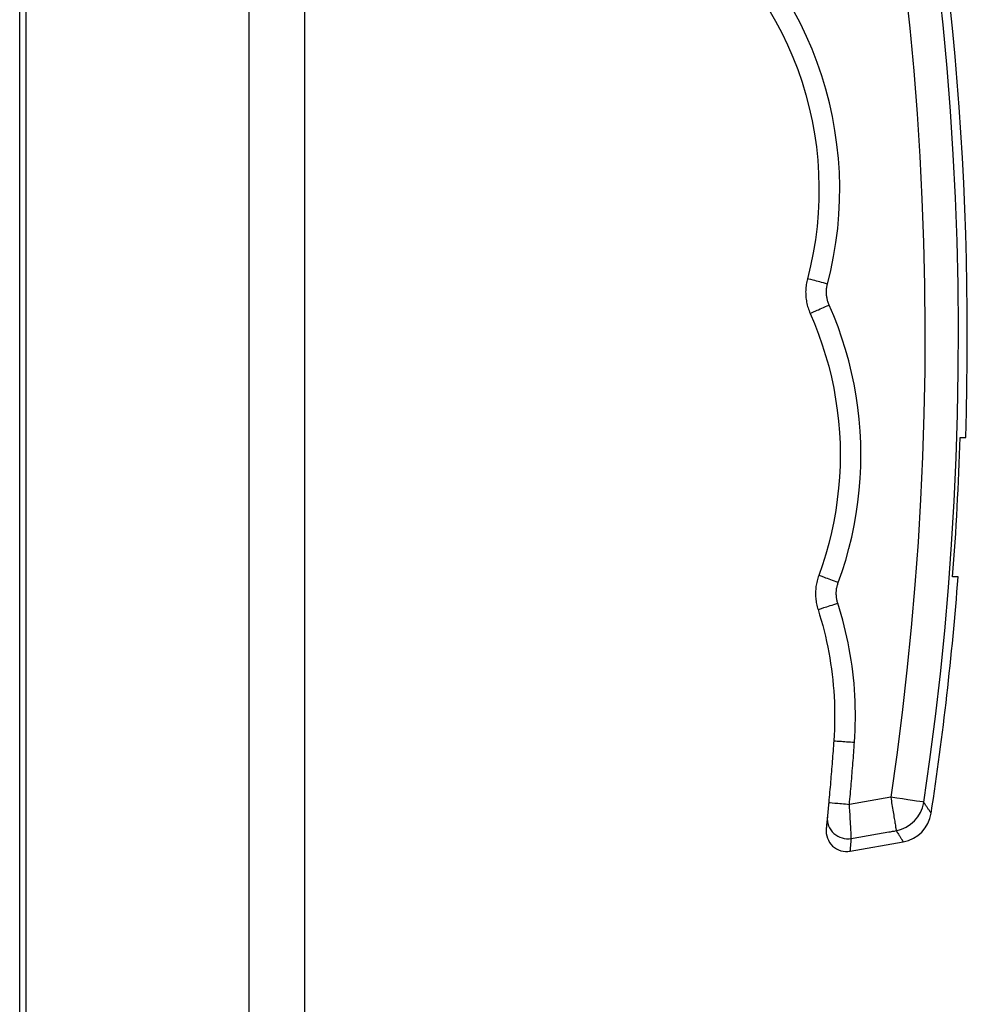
# Model space of a CAD drawing. Header units: inches. Extents: x 10 to 197, y 9 to 109.
# Tile 53 of 111: x 45.97 to 48.69, y 42.92 to 45.74. Entities that reach past the tile are written whole.
import ezdxf

# ---------------------------------------------------------------- set-up
doc = ezdxf.new("R2010")
doc.units = ezdxf.units.IN
doc.header["$MEASUREMENT"] = 0
doc.layers.add('Visible Edges(ANSI)', color=7, linetype='Continuous', lineweight=25)
doc.layers.add('Visible Tangent Edges(ANSI)', color=7, linetype='Continuous', lineweight=25)

msp = doc.modelspace()

# ---------------------------------------------------------------- linework, layer by layer
at = {"layer": 'Visible Edges(ANSI)'}
for p, q in [((46.7899, 17.604), (46.7899, 77.085)), ((45.9899, 40.387), (45.9899, 54.302)), ((45.9715, 39.9885), (45.9715, 46.2707)), ((48.6701, 44.545), (48.6858, 44.545)), ((48.6641, 44.145), (48.6484, 44.145)), ((48.3546, 43.3586), (48.5066, 43.3855))]:
    msp.add_line(p, q, dxfattribs=at)
at = {"layer": 'Visible Edges(ANSI)', "flags": 128}
for points in [[(48.1214, 45.7719), (48.1405, 45.7388), (48.1583, 45.705), (48.1748, 45.6705), (48.19, 45.6354), (48.2039, 45.5998), (48.2163, 45.5638), (48.2273, 45.5273), (48.237, 45.4904), (48.2452, 45.4532), (48.252, 45.4157), (48.2574, 45.3779), (48.2613, 45.34), (48.2638, 45.302), (48.2649, 45.2639), (48.2645, 45.2259), (48.2626, 45.1878), (48.2593, 45.1499), (48.2545, 45.112), (48.2483, 45.0744), (48.2407, 45.037), (48.2316, 45)], [(48.2316, 45), (48.2306, 44.9959), (48.2297, 44.9918), (48.2289, 44.9876), (48.2282, 44.9834), (48.2277, 44.9793), (48.2272, 44.975), (48.2269, 44.9708), (48.2267, 44.9666), (48.2266, 44.9624), (48.2267, 44.9582), (48.2268, 44.9539), (48.2271, 44.9497), (48.2275, 44.9455), (48.228, 44.9413), (48.2286, 44.9371), (48.2294, 44.933), (48.2303, 44.9288), (48.2312, 44.9247), (48.2323, 44.9206), (48.2336, 44.9166), (48.2349, 44.9125), (48.2363, 44.9085), (48.2379, 44.9046), (48.2396, 44.9007)], [(48.2396, 44.9007), (48.2521, 44.8712), (48.2637, 44.8412), (48.2744, 44.8109), (48.284, 44.7803), (48.2927, 44.7494), (48.3004, 44.7182), (48.3071, 44.6867), (48.3127, 44.6551), (48.3174, 44.6233), (48.321, 44.5914), (48.3236, 44.5594), (48.3252, 44.5273), (48.3257, 44.4952), (48.3252, 44.4632), (48.3237, 44.4311), (48.3211, 44.3991), (48.3175, 44.3672), (48.3129, 44.3355), (48.3073, 44.3038), (48.3007, 44.2724), (48.293, 44.2412), (48.2844, 44.2103), (48.2747, 44.1796), (48.2641, 44.1493)], [(48.2641, 44.1493), (48.2628, 44.1454), (48.2615, 44.1414), (48.2603, 44.1375), (48.2593, 44.1335), (48.2584, 44.1294), (48.2575, 44.1254), (48.2568, 44.1213), (48.2562, 44.1172), (48.2557, 44.1131), (48.2554, 44.109), (48.2551, 44.1048), (48.2549, 44.1007), (48.2549, 44.0965), (48.255, 44.0924), (48.2552, 44.0883), (48.2555, 44.0841), (48.2559, 44.08), (48.2565, 44.0759), (48.2571, 44.0718), (48.2579, 44.0677), (48.2588, 44.0637), (48.2598, 44.0596), (48.2609, 44.0556), (48.2621, 44.0517)], [(48.2621, 44.0517), (48.2668, 44.0365), (48.2713, 44.0213), (48.2755, 44.006), (48.2795, 43.9906), (48.2833, 43.9752), (48.2868, 43.9597), (48.2901, 43.9441), (48.2931, 43.9285), (48.2959, 43.9128), (48.2984, 43.8971), (48.3007, 43.8813), (48.3027, 43.8655), (48.3045, 43.8497), (48.306, 43.8339), (48.3073, 43.818), (48.3083, 43.8022), (48.3091, 43.7863), (48.3096, 43.7705), (48.3098, 43.7546), (48.3098, 43.7387), (48.3096, 43.7228), (48.3091, 43.7069), (48.3083, 43.6911), (48.3073, 43.6752)], [(48.3073, 43.6752), (48.3068, 43.6679), (48.3063, 43.6605), (48.3057, 43.6531), (48.3052, 43.6458), (48.3046, 43.6384), (48.3041, 43.631), (48.3035, 43.6236), (48.3029, 43.6163), (48.3023, 43.6089), (48.3018, 43.6015), (48.3012, 43.5941), (48.3006, 43.5868), (48.3, 43.5794), (48.2993, 43.572), (48.2987, 43.5647), (48.2981, 43.5573), (48.2975, 43.5499), (48.2968, 43.5426), (48.2962, 43.5352), (48.2955, 43.5278), (48.2949, 43.5205), (48.2942, 43.5131), (48.2936, 43.5058), (48.2929, 43.4984)], [(48.2929, 43.4984), (48.2927, 43.4961), (48.2924, 43.4938), (48.2922, 43.4914), (48.292, 43.4891), (48.2918, 43.4869), (48.2916, 43.4847), (48.2914, 43.4825), (48.2912, 43.4803), (48.291, 43.4783), (48.2908, 43.4762), (48.2906, 43.4743), (48.2904, 43.4724), (48.2903, 43.4706), (48.2901, 43.4688), (48.2899, 43.4672), (48.2898, 43.4657), (48.2897, 43.4643), (48.2895, 43.4629), (48.2894, 43.4617), (48.2893, 43.4606), (48.2892, 43.4597), (48.2891, 43.4588), (48.2891, 43.4581), (48.289, 43.4575)], [(48.289, 43.4575), (48.2887, 43.4547), (48.2885, 43.452), (48.2882, 43.4494), (48.288, 43.4469), (48.2877, 43.4446), (48.2875, 43.4424), (48.2873, 43.4403), (48.2871, 43.4383), (48.2869, 43.4364), (48.2868, 43.4346), (48.2866, 43.433), (48.2864, 43.4315), (48.2863, 43.4301), (48.2862, 43.4288), (48.2861, 43.4277), (48.286, 43.4266), (48.2859, 43.4257), (48.2858, 43.4249), (48.2857, 43.4243), (48.2857, 43.4237), (48.2856, 43.4233), (48.2856, 43.423), (48.2856, 43.4228), (48.2856, 43.4227)]]:
    msp.add_lwpolyline(points, dxfattribs=at)
at = {"layer": 'Visible Edges(ANSI)'}
for centre, radius, start, end in [((39.5905, 44.8371), 9.1, 358.16043, 12.83991), ((39.5905, 44.8371), 9.0843, 355.63049, 358.15725), ((39.5905, 44.8371), 9.1, 351.34396, 355.63804), ((48.4895, 43.4824), 0.0984, 280, 351.344), ((48.3443, 43.4168), 0.0591, 174.2188, 280)]:
    msp.add_arc(centre, radius, start, end, dxfattribs=at)
at = {"layer": 'Visible Tangent Edges(ANSI)'}
for p, q in [((46.6289, 77.085), (46.6289, 17.604)), ((48.4707, 43.5136), (48.3522, 43.4929))]:
    msp.add_line(p, q, dxfattribs=at)
at = {"layer": 'Visible Tangent Edges(ANSI)', "flags": 128}
for points in [[(48.5659, 43.4994), (48.5833, 43.6217), (48.599, 43.7444), (48.6131, 43.8674), (48.6255, 43.9907), (48.6362, 44.1143), (48.6453, 44.2381), (48.6526, 44.362), (48.6583, 44.4861), (48.6622, 44.6103), (48.6645, 44.7346), (48.665, 44.859), (48.6639, 44.9833), (48.661, 45.1076), (48.6565, 45.2319), (48.6502, 45.3561), (48.6423, 45.4801), (48.6326, 45.6039), (48.6213, 45.7276), (48.6082, 45.851)], [(48.5125, 45.8403), (48.5254, 45.7182), (48.5366, 45.5958), (48.5462, 45.4733), (48.5541, 45.3506), (48.5602, 45.2277), (48.5648, 45.1048), (48.5676, 44.9818), (48.5687, 44.8587), (48.5682, 44.7357), (48.5659, 44.6127), (48.562, 44.4898), (48.5564, 44.3671), (48.5492, 44.2444), (48.5402, 44.122), (48.5296, 43.9997), (48.5173, 43.8777), (48.5034, 43.756), (48.4879, 43.6346), (48.4707, 43.5136)], [(48.2892, 44.9849), (48.2988, 45.0241), (48.3069, 45.0637), (48.3135, 45.1035), (48.3185, 45.1436), (48.322, 45.1838), (48.324, 45.2241), (48.3244, 45.2645), (48.3233, 45.3048), (48.3207, 45.345), (48.3165, 45.3852), (48.3108, 45.4251), (48.3036, 45.4649), (48.2949, 45.5043), (48.2847, 45.5433), (48.273, 45.582), (48.2598, 45.6202), (48.2452, 45.6578), (48.2291, 45.695), (48.2116, 45.7315), (48.1927, 45.7674)], [(48.294, 44.9247), (48.293, 44.9271), (48.2921, 44.9294), (48.2912, 44.9319), (48.2904, 44.9343), (48.2897, 44.9368), (48.289, 44.9392), (48.2884, 44.9417), (48.2879, 44.9443), (48.2874, 44.9468), (48.287, 44.9493), (48.2867, 44.9519), (48.2865, 44.9544), (48.2863, 44.957), (48.2862, 44.9595), (48.2862, 44.9621), (48.2863, 44.9647), (48.2864, 44.9672), (48.2866, 44.9698), (48.2868, 44.9723), (48.2872, 44.9749), (48.2876, 44.9774), (48.2881, 44.9799), (48.2886, 44.9824), (48.2892, 44.9849)], [(48.3201, 44.1289), (48.3313, 44.1609), (48.3415, 44.1934), (48.3507, 44.2262), (48.3588, 44.2593), (48.3658, 44.2925), (48.3717, 44.326), (48.3766, 44.3597), (48.3804, 44.3934), (48.3831, 44.4273), (48.3847, 44.4613), (48.3853, 44.4953), (48.3847, 44.5292), (48.383, 44.5632), (48.3803, 44.5971), (48.3765, 44.6309), (48.3715, 44.6646), (48.3655, 44.6981), (48.3585, 44.7314), (48.3503, 44.7644), (48.3411, 44.7972), (48.3309, 44.8296), (48.3196, 44.8617), (48.3073, 44.8934), (48.294, 44.9247)], [(48.3188, 44.0697), (48.3181, 44.0721), (48.3174, 44.0745), (48.3168, 44.0769), (48.3163, 44.0794), (48.3158, 44.0819), (48.3154, 44.0844), (48.3151, 44.0868), (48.3148, 44.0893), (48.3147, 44.0918), (48.3145, 44.0944), (48.3145, 44.0969), (48.3145, 44.0994), (48.3146, 44.1019), (48.3147, 44.1044), (48.315, 44.1069), (48.3153, 44.1094), (48.3156, 44.1119), (48.3161, 44.1143), (48.3166, 44.1168), (48.3171, 44.1193), (48.3178, 44.1217), (48.3185, 44.1241), (48.3192, 44.1265), (48.3201, 44.1289)], [(48.3667, 43.671), (48.3678, 43.6878), (48.3686, 43.7046), (48.3691, 43.7214), (48.3694, 43.7382), (48.3694, 43.755), (48.3691, 43.7718), (48.3686, 43.7886), (48.3678, 43.8054), (48.3667, 43.8222), (48.3654, 43.839), (48.3637, 43.8558), (48.3619, 43.8725), (48.3597, 43.8892), (48.3573, 43.9059), (48.3546, 43.9226), (48.3517, 43.9392), (48.3485, 43.9557), (48.345, 43.9722), (48.3413, 43.9886), (48.3373, 44.005), (48.3331, 44.0213), (48.3286, 44.0375), (48.3238, 44.0536), (48.3188, 44.0697)], [(48.3522, 43.4929), (48.3529, 43.5003), (48.3536, 43.5077), (48.3542, 43.5151), (48.3549, 43.5225), (48.3555, 43.53), (48.3562, 43.5374), (48.3568, 43.5448), (48.3575, 43.5522), (48.3581, 43.5596), (48.3587, 43.5671), (48.3593, 43.5745), (48.3599, 43.5819), (48.3605, 43.5893), (48.3611, 43.5967), (48.3617, 43.6042), (48.3623, 43.6116), (48.3629, 43.619), (48.3635, 43.6264), (48.364, 43.6339), (48.3646, 43.6413), (48.3651, 43.6487), (48.3657, 43.6561), (48.3662, 43.6636), (48.3667, 43.671)], [(48.4707, 43.5136), (48.4716, 43.5082), (48.4725, 43.5029), (48.4734, 43.4975), (48.4743, 43.4922), (48.4751, 43.4869), (48.476, 43.4817), (48.4769, 43.4766), (48.4777, 43.4715), (48.4785, 43.4666), (48.4793, 43.4618), (48.4801, 43.4572), (48.4808, 43.4527), (48.4815, 43.4484), (48.4822, 43.4443), (48.4828, 43.4404), (48.4834, 43.4368), (48.484, 43.4334), (48.4845, 43.4302), (48.4849, 43.4274), (48.4853, 43.4248), (48.4857, 43.4225), (48.486, 43.4205), (48.4863, 43.4188), (48.4865, 43.4175)], [(48.3578, 43.395), (48.3577, 43.3964), (48.3577, 43.3982), (48.3576, 43.4002), (48.3575, 43.4025), (48.3573, 43.4051), (48.3572, 43.408), (48.357, 43.4112), (48.3568, 43.4146), (48.3566, 43.4183), (48.3564, 43.4222), (48.3562, 43.4263), (48.3559, 43.4306), (48.3557, 43.4351), (48.3554, 43.4398), (48.3551, 43.4447), (48.3548, 43.4497), (48.3545, 43.4548), (48.3542, 43.46), (48.3539, 43.4653), (48.3536, 43.4708), (48.3532, 43.4763), (48.3529, 43.4818), (48.3525, 43.4873), (48.3522, 43.4929)], [(48.5659, 43.4978), (48.5659, 43.4978), (48.5659, 43.4978), (48.5659, 43.4979), (48.5658, 43.4979), (48.5658, 43.4979), (48.5658, 43.498), (48.5658, 43.498), (48.5658, 43.4981), (48.5658, 43.4981), (48.5658, 43.4982), (48.5658, 43.4983), (48.5658, 43.4983), (48.5658, 43.4984), (48.5658, 43.4985), (48.5658, 43.4986), (48.5658, 43.4987), (48.5658, 43.4987), (48.5658, 43.4988), (48.5659, 43.4989), (48.5659, 43.499), (48.5659, 43.4991), (48.5659, 43.4992), (48.5659, 43.4993), (48.5659, 43.4994)], [(48.5868, 43.4676), (48.5868, 43.4676), (48.5867, 43.4678), (48.5865, 43.468), (48.5863, 43.4684), (48.5859, 43.4689), (48.5855, 43.4695), (48.585, 43.4701), (48.5845, 43.4709), (48.5839, 43.4718), (48.5832, 43.4728), (48.5824, 43.4739), (48.5816, 43.4752), (48.5806, 43.4765), (48.5796, 43.4779), (48.5786, 43.4794), (48.5775, 43.4811), (48.5763, 43.4828), (48.575, 43.4846), (48.5736, 43.4866), (48.5722, 43.4886), (48.5707, 43.4907), (48.5692, 43.493), (48.5676, 43.4953), (48.5659, 43.4978)], [(48.3546, 43.3586), (48.3546, 43.3587), (48.3546, 43.3589), (48.3546, 43.3592), (48.3547, 43.3597), (48.3547, 43.3602), (48.3548, 43.3609), (48.3549, 43.3617), (48.3549, 43.3627), (48.355, 43.3638), (48.3551, 43.365), (48.3553, 43.3663), (48.3554, 43.3678), (48.3555, 43.3694), (48.3557, 43.3711), (48.3559, 43.3729), (48.356, 43.3749), (48.3562, 43.377), (48.3564, 43.3792), (48.3566, 43.3815), (48.3568, 43.384), (48.3571, 43.3865), (48.3573, 43.3893), (48.3575, 43.3921), (48.3578, 43.395)], [(48.3578, 43.395), (48.3632, 43.396), (48.3685, 43.3969), (48.3739, 43.3978), (48.3792, 43.3988), (48.3846, 43.3997), (48.39, 43.4006), (48.3953, 43.4016), (48.4007, 43.4025), (48.406, 43.4034), (48.4114, 43.4044), (48.4168, 43.4053), (48.4221, 43.4062), (48.4275, 43.4072), (48.4329, 43.4081), (48.4382, 43.409), (48.4436, 43.41), (48.4489, 43.4109), (48.4543, 43.4118), (48.4597, 43.4128), (48.465, 43.4137), (48.4704, 43.4146), (48.4757, 43.4156), (48.4811, 43.4165), (48.4865, 43.4175)], [(48.4865, 43.4175), (48.4881, 43.4149), (48.4896, 43.4124), (48.4911, 43.41), (48.4926, 43.4077), (48.4939, 43.4056), (48.4952, 43.4035), (48.4964, 43.4016), (48.4976, 43.3997), (48.4987, 43.398), (48.4997, 43.3964), (48.5007, 43.3949), (48.5015, 43.3935), (48.5024, 43.3922), (48.5031, 43.391), (48.5038, 43.39), (48.5044, 43.389), (48.5049, 43.3882), (48.5054, 43.3875), (48.5057, 43.3868), (48.5061, 43.3863), (48.5063, 43.386), (48.5065, 43.3857), (48.5066, 43.3855), (48.5066, 43.3855)]]:
    msp.add_lwpolyline(points, dxfattribs=at)
at = {"layer": 'Visible Tangent Edges(ANSI)'}
for centre, major_axis, ratio, start_param, end_param in [((48.2887, 44.9849), (-0.0571, 0.0151), 0.00237, 4.703989, 6.283185), ((48.2935, 44.9247), (-0.054, -0.024), 0.003466, 0, 1.578806), ((48.3196, 44.1289), (-0.0554, 0.0204), 0.002372, 4.703963, 6.283185), ((48.3183, 44.0697), (-0.0562, -0.018), 0.003372, 0, 1.578879), ((48.3662, 43.6711), (-0.0589, 0.0042), 0.00051, 0, 1.579581), ((48.4698, 43.5137), (0.0973, -0.0145), 0.000012, 0.159647, 1.561975), ((48.3517, 43.493), (-0.0588, 0.0054), 0.000502, 0, 1.579606), ((48.4698, 43.5121), (-0.0821, -0.0543), 0.972434, 1.171133, 2.395229), ((48.3478, 43.4518), (-0.0588, 0.0057), 0.974734, 0, 1.835583)]:
    msp.add_ellipse(centre, major_axis=major_axis, ratio=ratio, start_param=start_param, end_param=end_param, dxfattribs=at)

doc.saveas('drawing.dxf')
